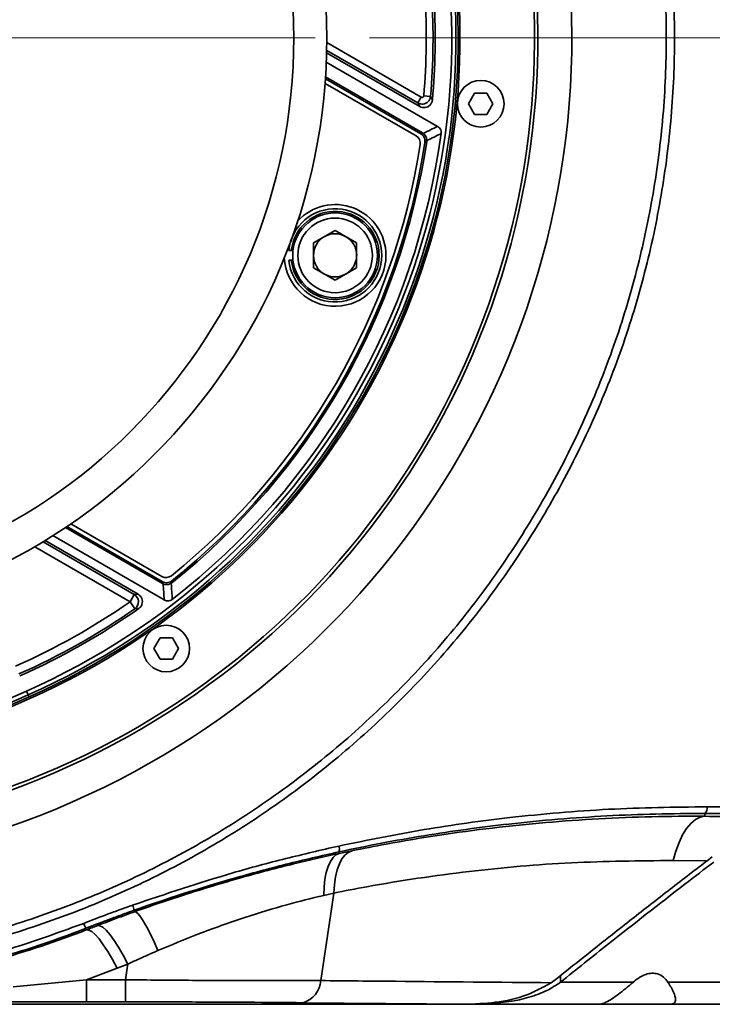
# Model space of a CAD drawing. Header units: millimetres. Extents: x 0 to 1118, y 0 to 864.
# Tile 128 of 250: x 438 to 458, y 437 to 466. Entities that reach past the tile are written whole.
import ezdxf

# ---------------------------------------------------------------- set-up
doc = ezdxf.new("R2010")
doc.units = ezdxf.units.MM
doc.styles.add('SLDTEXTSTYLE0', font='TXT', dxfattribs={"width": 0.605})
doc.dimstyles.new('SLDDIMSTYLE3', dxfattribs={"dimtxt": 4.233333, "dimasz": 4.572, "dimexe": 0, "dimexo": 0.0625, "dimgap": 1.058333, "dimtad": 0, "dimtih": 1, "dimtoh": 1, "dimdec": 1, "dimlfac": 4, "dimrnd": 1e-09, "dimzin": 4, "dimdsep": 46, "dimtxsty": 'SLDTEXTSTYLE0', "dimsah": 1, "dimcen": 0.09, "dimadec": 0, "dimazin": 1, "dimtfac": 1, "dimtofl": 0, "dimtmove": 0, "dimatfit": 3, "dimfxl": 1, "dimfrac": 2, "dimtolj": 1, "dimtzin": 12, "dimarcsym": 0})

# ---------------------------------------------------------------- blocks, each defined once
blk = doc.blocks.new('_D_4')
at = {"color": 7, "linetype": 'Continuous', "lineweight": 0}
for p, q in [((448.279, 465.849), (513.502, 465.849)), ((511.902, 465.849), (511.902, 455.818)), ((515.135, 454.848), (513.68, 454.848)), ((513.68, 454.848), (513.68, 448.351)), ((523.22, 454.848), (524.675, 454.848)), ((524.675, 454.848), (524.675, 448.351)), ((513.68, 448.351), (515.135, 448.351)), ((524.675, 448.351), (523.22, 448.351)), ((511.902, 437.349), (511.902, 447.381)), ((480.118, 437.349), (513.502, 437.349))]:
    blk.add_line(p, q, dxfattribs=at)
at = {"color": 7, "linetype": 'Continuous', "lineweight": 18}
for points in [[(511.902, 465.849), (511.14, 461.277), (512.664, 461.277)], [(511.902, 437.349), (512.664, 441.921), (511.14, 441.921)]]:
    blk.add_solid(points, dxfattribs=at)
at = {"color": 7, "linetype": 'Continuous', "lineweight": 18, "char_height": 4.2333, "attachment_point": 1, "style": 'SLDTEXTSTYLE0'}
for s, insert in [('114.0', (497.673, 453.808)), ('4.5', (515.135, 453.808))]:
    blk.add_mtext(s, dxfattribs=dict(at, insert=insert))
blk = doc.blocks.new('SW_CENTERMARKSYMBOL_0')
at = {"color": 0, "linetype": 'Continuous', "lineweight": 18}
blk.add_line((1.27, 0), (17.034, 0), dxfattribs=at)

msp = doc.modelspace()

# ---------------------------------------------------------------- linework, layer by layer
at = {"color": 7, "linetype": 'Continuous', "lineweight": 35}
for p, q in [((449.705, 463.93), (447.016, 465.483)), ((447.019, 465.712), (449.805, 464.103)), ((449.759, 463.826), (447.014, 465.411)), ((447.005, 465.137), (450.288, 463.241)), ((446.978, 464.646), (449.79, 463.023)), ((449.842, 463.048), (446.982, 464.7)), ((449.653, 462.958), (446.968, 464.508)), ((449.805, 464.103), (449.705, 463.93)), ((449.88, 464.142), (450.079, 464.126)), ((451.378, 464.22), (451.198, 463.908)), ((451.739, 464.22), (451.378, 464.22)), ((451.92, 463.908), (451.739, 464.22)), ((451.198, 463.908), (451.378, 463.595)), ((451.739, 463.595), (451.92, 463.908)), ((451.378, 463.595), (451.739, 463.595)), ((449.842, 463.048), (449.863, 463.035)), ((449.967, 462.82), (449.964, 462.795)), ((446.628, 459.803), (447.264, 460.17)), ((447.264, 460.17), (447.899, 459.803)), ((446.628, 459.803), (446.628, 459.069)), ((447.899, 459.069), (447.899, 459.803)), ((446.022, 459.583), (445.972, 459.583)), ((445.972, 459.29), (446.022, 459.29)), ((447.264, 458.703), (446.628, 459.069)), ((447.264, 458.703), (447.899, 459.069)), ((439.309, 451.41), (442.169, 449.758)), ((442.165, 449.816), (439.353, 451.44)), ((439.468, 451.518), (442.153, 449.967)), ((438.649, 450.99), (441.34, 449.436)), ((438.709, 451.026), (441.454, 449.441)), ((442.225, 449.275), (438.942, 451.171)), ((441.215, 449.22), (438.403, 450.843)), ((442.191, 449.747), (442.169, 449.758)), ((442.45, 449.779), (442.429, 449.764)), ((441.34, 449.436), (441.215, 449.22)), ((441.358, 449.015), (441.215, 449.22)), ((442.102, 448.154), (441.922, 447.842)), ((442.463, 448.154), (442.102, 448.154)), ((442.644, 447.842), (442.463, 448.154)), ((441.922, 447.842), (442.102, 447.529)), ((442.463, 447.529), (442.644, 447.842)), ((442.102, 447.529), (442.463, 447.529)), ((430.578, 443.237), (438.159, 446.588)), ((438.209, 446.473), (430.629, 443.123)), ((430.655, 443.063), (438.236, 446.413)), ((438.256, 446.367), (430.781, 443.064)), ((438.209, 446.473), (438.159, 446.588)), ((438.209, 446.473), (438.236, 446.413)), ((458.169, 442.975), (458.169, 442.893)), ((447.378, 441.844), (447.388, 441.8)), ((458.238, 441.583), (458.389, 441.698)), ((458.238, 441.583), (457.239, 441.591)), ((447.224, 440.629), (446.927, 440.562)), ((441.335, 440.121), (441.35, 440.079)), ((439.924, 439.542), (439.906, 439.588)), ((441.148, 438.533), (440.834, 438.411)), ((440.834, 438.411), (439.933, 438.071)), ((453.908, 438.19), (453.908, 438.001)), ((437.772, 437.86), (439.933, 438.071)), ((439.933, 438.071), (441.084, 438.071)), ((439.933, 438.071), (439.933, 437.42)), ((441.084, 438.071), (441.084, 437.42)), ((453.634, 437.986), (453.416, 437.868)), ((453.794, 438.099), (453.634, 437.986)), ((407.856, 437.349), (451.433, 437.349)), ((451.181, 437.352), (408.108, 437.352)), ((439.933, 437.42), (437.689, 437.422)), ((441.084, 437.42), (439.933, 437.42)), ((451.181, 437.352), (446.321, 437.397)), ((457.155, 437.349), (454.983, 437.349))]:
    msp.add_line(p, q, dxfattribs=at)
at = {"color": 7, "linetype": 'Continuous', "lineweight": 35, "flags": 128}
for points in [[(450.079, 464.126), (450.088, 464.108), (450.133, 464.02)], [(449.759, 463.826), (449.73, 463.882), (449.705, 463.93)], [(449.79, 463.023), (449.816, 463.036), (449.842, 463.048)], [(449.964, 462.795), (449.945, 462.785), (449.912, 462.769)], [(442.169, 449.758), (442.167, 449.787), (442.165, 449.816)], [(442.446, 449.837), (442.447, 449.816), (442.45, 449.779)], [(441.34, 449.436), (441.39, 449.438), (441.454, 449.441)], [(441.473, 449.02), (441.44, 449.019), (441.358, 449.015)], [(457.239, 441.591), (457.317, 441.869), (457.409, 442.122), (457.514, 442.344), (457.631, 442.533), (457.757, 442.685), (457.89, 442.796), (458.028, 442.866), (458.169, 442.893)], [(446.927, 440.562), (446.938, 440.81), (446.965, 441.037), (447.005, 441.24), (447.058, 441.415), (447.124, 441.561), (447.202, 441.675), (447.29, 441.755), (447.388, 441.8)], [(447.224, 440.629), (447.244, 440.878), (447.278, 441.107), (447.327, 441.311), (447.389, 441.488), (447.465, 441.635), (447.552, 441.75), (447.65, 441.831), (447.757, 441.877)], [(447.224, 440.629), (447.136, 440.028), (446.845, 438.048)], [(442.039, 438.935), (441.925, 439.191), (441.815, 439.421), (441.712, 439.621), (441.617, 439.789), (441.532, 439.92), (441.458, 440.013), (441.397, 440.066), (441.35, 440.079)], [(439.848, 439.737), (439.86, 439.706), (439.871, 439.677), (439.881, 439.651), (439.89, 439.63), (439.897, 439.612), (439.902, 439.599), (439.905, 439.591), (439.906, 439.588)], [(441.148, 438.533), (441.011, 438.795), (440.877, 439.03), (440.747, 439.233), (440.625, 439.401), (440.513, 439.531), (440.413, 439.62), (440.326, 439.667), (440.254, 439.671)], [(440.834, 438.411), (440.694, 438.672), (440.558, 438.906), (440.426, 439.108), (440.302, 439.276), (440.187, 439.405), (440.085, 439.493), (439.997, 439.539), (439.924, 439.542)], [(441.084, 438.071), (441.132, 438.417), (441.148, 438.533)]]:
    msp.add_lwpolyline(points, dxfattribs=at)
at = {"color": 7, "linetype": 'Continuous', "lineweight": 35}
for centre, radius in [((429.645, 465.849), 17.375), ((429.645, 465.849), 16.399), ((451.559, 463.908), 0.688), ((447.264, 459.436), 1.25), ((447.264, 459.436), 1.1), ((442.283, 447.842), 0.687)]:
    msp.add_circle(centre, radius, dxfattribs=at)
for centre, radius, start, end in [((429.645, 465.849), 24.599, 262.7809, 54.4765), ((429.645, 465.849), 23.5, 126.8699, 53.1301), ((429.645, 465.849), 23.599, 262.7365, 53.0107), ((429.645, 465.849), 21.059, 293.8462, 6.1538), ((429.645, 465.849), 21.184, 293.8462, 6.1538), ((429.645, 465.849), 21.25, 293.8462, 6.1538), ((429.645, 465.849), 21.3, 293.8462, 6.1538), ((429.645, 465.849), 20.307, 355.1786, 3.5291), ((429.645, 465.849), 20.507, 355.1786, 3.4474), ((429.645, 465.849), 20.57, 354.8986, 2.9958), ((429.645, 465.849), 20.938, 307.7401, 352.2599), ((449.528, 462.741), 0.25, 351.1155, 60), ((429.645, 465.849), 20.375, 308.8845, 351.1155), ((429.645, 465.849), 20.5, 308.6415, 351.3585), ((429.645, 465.849), 20.548, 308.5489, 351.4511), ((447.264, 459.436), 1.5, 0, 137.377), ((447.264, 459.436), 1.375, 186.1057, 173.8943), ((447.264, 459.436), 1.3, 186.4594, 173.5406), ((447.264, 459.436), 0.636, 120, 180), ((447.264, 459.436), 0.636, 60, 120), ((447.264, 459.436), 0.636, 0, 60), ((447.264, 459.436), 1.5, 182.623, 0), ((447.264, 459.436), 0.636, 180, 240), ((447.264, 459.436), 0.635, 300, 0), ((447.264, 459.436), 0.635, 240, 300), ((442.278, 450.184), 0.25, 240, 308.8845), ((429.645, 465.849), 20.259, 293.8462, 304.8289), ((441.214, 449.22), 0.25, 304.9778, 59.8512), ((429.645, 465.849), 20.508, 293.8462, 304.8289), ((429.645, 465.849), 20.57, 293.8462, 305.1014), ((457.994, 443.141), 0.241, 316.5867, 8.3237), ((447.113, 441.929), 0.278, 342.0457, 18.2739), ((440.292, 439.889), 1.069, 12.5299, 21.1254), ((446.099, 438.112), 0.748, 287.2309, 355.1129)]:
    msp.add_arc(centre, radius, start, end, dxfattribs=at)
for points, knots in [([(425.7, 438.746), (425.958, 438.711), (426.977, 438.571), (428.775, 438.444), (431.088, 438.469), (433.391, 438.687), (435.665, 439.096), (437.895, 439.7), (440.069, 440.49), (442.17, 441.458), (444.18, 442.597), (446.084, 443.905), (447.874, 445.37), (449.537, 446.979), (451.057, 448.719), (452.421, 450.585), (453.625, 452.56), (454.661, 454.628), (455.52, 456.774), (456.189, 458.985), (456.672, 461.247), (456.965, 463.541), (457.068, 465.937), (456.95, 468.419), (456.589, 470.966), (456.073, 473.132), (455.423, 475.165), (454.661, 477.07), (453.625, 479.138), (452.421, 481.112), (451.057, 482.977), (449.537, 484.717), (447.875, 486.326), (446.084, 487.791), (444.179, 489.099), (442.168, 490.239), (440.067, 491.206), (437.892, 491.996), (435.661, 492.6), (433.387, 493.009), (431.084, 493.226), (428.771, 493.251), (426.467, 493.083), (424.186, 492.717), (421.941, 492.16), (419.75, 491.418), (417.632, 490.497), (415.601, 489.396), (413.666, 488.128), (411.845, 486.703), (410.15, 485.132), (408.598, 483.421), (407.193, 481.584), (405.946, 479.637), (404.826, 477.517), (403.87, 475.223), (403.106, 472.767), (402.582, 470.295), (402.295, 467.831), (402.227, 465.396), (402.371, 463.007), (402.719, 460.68), (403.252, 458.429), (403.969, 456.229), (404.941, 453.937), (406.197, 451.579), (407.299, 450.034), (407.851, 449.262)], [0, 0, 0, 0, 0.005174, 0.020462, 0.035804, 0.051147, 0.066435, 0.081722, 0.097063, 0.112404, 0.127691, 0.142978, 0.158319, 0.173661, 0.188948, 0.204238, 0.219583, 0.234928, 0.250218, 0.265503, 0.280842, 0.296182, 0.311466, 0.328489, 0.34555, 0.362573, 0.372724, 0.388008, 0.403346, 0.418685, 0.433968, 0.449257, 0.464601, 0.479945, 0.495234, 0.510525, 0.525871, 0.541217, 0.556508, 0.571794, 0.587135, 0.602477, 0.617763, 0.633049, 0.648389, 0.663729, 0.679014, 0.6943, 0.70964, 0.72498, 0.740266, 0.75555, 0.770888, 0.786226, 0.801509, 0.818533, 0.835593, 0.852616, 0.868737, 0.88489, 0.901011, 0.9163, 0.931644, 0.946988, 0.962277, 0.981139, 1, 1, 1, 1]), ([(449.219, 485.351), (449.905, 484.619), (451.121, 483.321), (452.622, 481.247), (453.839, 479.257), (454.884, 477.17), (455.75, 475.006), (456.425, 472.775), (456.912, 470.493), (457.208, 468.178), (457.309, 465.849), (457.208, 463.521), (456.913, 461.206), (456.426, 458.924), (455.75, 456.693), (454.884, 454.529), (453.838, 452.442), (452.623, 450.449), (451.246, 448.568), (449.713, 446.812), (448.036, 445.189), (446.229, 443.712), (444.308, 442.392), (442.28, 441.243), (440.161, 440.267), (437.967, 439.471), (435.718, 438.861), (433.424, 438.448), (431.1, 438.228), (428.767, 438.204), (426.954, 438.332), (425.926, 438.472), (425.666, 438.508)], [0, 0, 0, 0, 0.043566, 0.077252, 0.111059, 0.144865, 0.178551, 0.212245, 0.246058, 0.279872, 0.313565, 0.347253, 0.381061, 0.41487, 0.448557, 0.482257, 0.516076, 0.549896, 0.583595, 0.617286, 0.651098, 0.684909, 0.7186, 0.752288, 0.786096, 0.819905, 0.853593, 0.887284, 0.921096, 0.954908, 0.988599, 1, 1, 1, 1]), ([(450.079, 464.126), (450.074, 464.098), (450.063, 464.042), (450.014, 463.972), (449.946, 463.92), (449.865, 463.895), (449.78, 463.896), (449.729, 463.919), (449.705, 463.93)], [0, 0, 0, 0, 0.167918, 0.335956, 0.503818, 0.671459, 0.839027, 1, 1, 1, 1]), ([(450.133, 464.02), (450.128, 463.992), (450.117, 463.937), (450.068, 463.866), (449.999, 463.815), (449.918, 463.79), (449.833, 463.792), (449.783, 463.815), (449.759, 463.826)], [0, 0, 0, 0, 0.168417, 0.336844, 0.505026, 0.672993, 0.84096, 1, 1, 1, 1]), ([(449.805, 464.103), (449.81, 464.101), (449.82, 464.096), (449.837, 464.096), (449.853, 464.101), (449.867, 464.112), (449.877, 464.126), (449.879, 464.137), (449.88, 464.142)], [0, 0, 0, 0, 0.161067, 0.328625, 0.496184, 0.663962, 0.831986, 1, 1, 1, 1]), ([(449.863, 463.035), (449.935, 463.069), (450.077, 463.138), (450.218, 463.207), (450.288, 463.241)], [0, 0, 0, 0, 0.5043898, 1, 1, 1, 1]), ([(450.288, 463.241), (450.308, 463.228), (450.347, 463.2), (450.384, 463.138), (450.396, 463.078), (450.393, 463.043), (450.392, 463.029)], [0, 0, 0, 0, 0.284473, 0.569863, 0.840424, 1, 1, 1, 1]), ([(449.912, 462.769), (449.913, 462.797), (449.916, 462.854), (449.885, 462.934), (449.839, 462.991), (449.803, 463.014), (449.79, 463.023)], [0, 0, 0, 0, 0.281473, 0.562951, 0.844341, 1, 1, 1, 1]), ([(449.967, 462.82), (449.965, 462.847), (449.962, 462.9), (449.926, 462.978), (449.884, 463.015), (449.863, 463.035)], [0, 0, 0, 0, 0.326286, 0.652767, 1, 1, 1, 1]), ([(450.392, 463.029), (450.322, 462.995), (450.181, 462.924), (450.038, 462.855), (449.967, 462.82)], [0, 0, 0, 0, 0.495587, 1, 1, 1, 1]), ([(445.972, 459.583), (445.967, 459.583), (445.953, 459.583), (445.932, 459.583), (445.912, 459.583), (445.9, 459.583), (445.897, 459.583), (445.897, 459.583), (445.897, 459.583)], [0, 0, 0, 0, 0.135295, 0.352035, 0.568125, 0.783037, 0.996752, 1, 1, 1, 1]), ([(445.897, 459.29), (445.897, 459.29), (445.897, 459.29), (445.904, 459.29), (445.919, 459.29), (445.94, 459.29), (445.959, 459.29), (445.97, 459.29), (445.972, 459.29)], [0, 0, 0, 0, 0.087342, 0.300147, 0.513236, 0.727253, 0.942504, 1, 1, 1, 1]), ([(442.165, 449.816), (442.191, 449.804), (442.242, 449.781), (442.328, 449.781), (442.398, 449.803), (442.433, 449.828), (442.446, 449.837)], [0, 0, 0, 0, 0.281473, 0.562951, 0.844341, 1, 1, 1, 1]), ([(442.191, 449.747), (442.217, 449.738), (442.268, 449.721), (442.354, 449.727), (442.404, 449.752), (442.429, 449.764)], [0, 0, 0, 0, 0.326282, 0.65276, 1, 1, 1, 1]), ([(442.225, 449.275), (442.219, 449.353), (442.209, 449.51), (442.197, 449.667), (442.191, 449.747)], [0, 0, 0, 0, 0.49561, 1, 1, 1, 1]), ([(442.429, 449.764), (442.435, 449.685), (442.446, 449.527), (442.456, 449.369), (442.461, 449.291)], [0, 0, 0, 0, 0.504413, 1, 1, 1, 1]), ([(441.454, 449.441), (441.477, 449.425), (441.523, 449.392), (441.566, 449.317), (441.584, 449.233), (441.572, 449.149), (441.535, 449.073), (441.493, 449.038), (441.473, 449.02)], [0, 0, 0, 0, 0.168417, 0.336844, 0.505026, 0.672993, 0.84096, 1, 1, 1, 1]), ([(442.461, 449.291), (442.44, 449.278), (442.4, 449.252), (442.329, 449.242), (442.269, 449.253), (442.237, 449.269), (442.225, 449.275)], [0, 0, 0, 0, 0.284478, 0.569873, 0.840442, 1, 1, 1, 1]), ([(447.377, 442.017), (448.215, 442.187), (449.892, 442.529), (452.545, 442.89), (455.328, 443.136), (457.265, 443.162), (458.232, 443.175)], [0, 0, 0, 0, 0.231692, 0.464257, 0.732213, 1, 1, 1, 1]), ([(458.232, 443.175), (458.584, 443.174), (459.247, 443.172), (459.909, 443.17), (460.219, 443.17)], [0, 0, 0, 0, 0.531623, 1, 1, 1, 1]), ([(458.169, 442.975), (458.169, 442.975), (457.207, 442.979), (455.28, 442.933), (452.515, 442.705), (449.879, 442.342), (448.21, 442.024), (447.378, 441.844), (447.378, 441.844)], [0, 0, 0, 0, 0.000001, 0.268035, 0.536073, 0.768048, 0.999999, 1, 1, 1, 1]), ([(447.757, 441.877), (448.095, 441.944), (449.476, 442.218), (451.906, 442.58), (455.043, 442.853), (457.129, 442.901), (458.169, 442.893), (458.169, 442.893)], [0, 0, 0, 0, 0.097706, 0.398657, 0.6994, 0.999999, 1, 1, 1, 1]), ([(460.156, 442.966), (459.846, 442.967), (459.359, 442.969), (458.697, 442.972), (458.345, 442.974), (458.169, 442.975)], [0, 0, 0, 0, 0.468398, 0.734199, 1, 1, 1, 1]), ([(458.169, 442.893), (458.499, 442.891), (458.994, 442.886), (459.657, 442.881), (459.99, 442.878), (460.156, 442.877)], [0, 0, 0, 0, 0.499093, 0.749545, 1, 1, 1, 1]), ([(441.289, 440.274), (442.271, 440.604), (443.767, 441.107), (445.806, 441.656), (446.854, 441.897), (447.377, 442.017)], [0, 0, 0, 0, 0.488079, 0.744083, 1, 1, 1, 1]), ([(447.378, 441.844), (447.378, 441.844), (446.857, 441.73), (445.817, 441.487), (443.796, 440.943), (442.304, 440.465), (441.335, 440.121), (441.335, 440.121)], [0, 0, 0, 0, 0.000002, 0.256029, 0.512055, 0.999998, 1, 1, 1, 1]), ([(441.35, 440.079), (441.35, 440.079), (441.827, 440.25), (442.874, 440.606), (444.45, 441.082), (445.992, 441.487), (446.945, 441.705), (447.388, 441.8), (447.388, 441.8)], [0, 0, 0, 0, 0.000002, 0.240022, 0.521498, 0.773967, 0.999998, 1, 1, 1, 1]), ([(447.388, 441.8), (447.388, 441.8), (447.511, 441.826), (447.634, 441.852), (447.757, 441.877)], [0, 0, 0, 0, 0.000037, 1, 1, 1, 1]), ([(457.239, 441.591), (456.237, 441.581), (454.234, 441.562), (451.215, 441.293), (448.878, 440.953), (447.55, 440.693), (447.224, 440.629)], [0, 0, 0, 0, 0.300838, 0.601653, 0.902411, 1, 1, 1, 1]), ([(458.238, 441.583), (458.159, 441.522), (457.89, 441.316), (457.431, 440.963), (456.861, 440.522), (456.293, 440.079), (455.727, 439.635), (455.121, 439.157), (454.476, 438.646), (454.022, 438.281), (453.794, 438.099)], [0, 0, 0, 0, 0.0527177, 0.1802478, 0.307778, 0.4353082, 0.5628383, 0.6903685, 0.8451833, 1, 1, 1, 1]), ([(458.434, 441.546), (458.149, 441.328), (457.109, 440.531), (455.599, 439.351), (454.381, 438.379), (453.908, 438.001)], [0, 0, 0, 0, 0.187112, 0.683804, 1, 1, 1, 1]), ([(446.927, 440.562), (446.566, 440.473), (445.8, 440.285), (444.547, 439.901), (443.266, 439.449), (442.428, 439.098), (442.039, 438.935)], [0, 0, 0, 0, 0.223457, 0.4741996, 0.7564139, 1, 1, 1, 1]), ([(439.848, 439.737), (440.082, 439.827), (440.439, 439.964), (440.92, 440.142), (441.166, 440.23), (441.289, 440.274)], [0, 0, 0, 0, 0.489616, 0.74481, 1, 1, 1, 1]), ([(441.335, 440.121), (441.335, 440.121), (441.213, 440.077), (440.969, 439.99), (440.492, 439.814), (440.138, 439.678), (439.906, 439.588)], [0, 0, 0, 0, 0.00001, 0.255195, 0.510389, 1, 1, 1, 1]), ([(440.254, 439.671), (440.353, 439.709), (440.584, 439.797), (440.949, 439.934), (441.216, 440.031), (441.35, 440.079), (441.35, 440.079)], [0, 0, 0, 0, 0.273322, 0.636591, 0.999987, 1, 1, 1, 1]), ([(419.441, 439.737), (420.172, 439.471), (421.633, 438.941), (423.92, 438.373), (426.266, 437.984), (428.637, 437.799), (430.993, 437.815), (433.339, 438.025), (435.681, 438.439), (437.866, 439.009), (439.232, 439.511), (439.848, 439.737)], [0, 0, 0, 0, 0.1116, 0.2232, 0.338042, 0.452883, 0.564491, 0.676098, 0.790949, 0.9058, 1, 1, 1, 1]), ([(439.924, 439.542), (439.924, 439.542), (440.034, 439.585), (440.144, 439.628), (440.254, 439.671)], [0, 0, 0, 0, 0.000042, 1, 1, 1, 1]), ([(439.906, 439.588), (439.906, 439.588), (439.292, 439.348), (437.922, 438.867), (435.75, 438.291), (433.405, 437.876), (431.033, 437.657), (428.654, 437.637), (426.282, 437.824), (423.932, 438.208), (421.622, 438.787), (420.12, 439.3), (419.383, 439.588), (419.383, 439.588)], [0, 0, 0, 0, 0.000001, 0.094204, 0.207232, 0.320663, 0.434093, 0.54712, 0.660138, 0.77356, 0.886982, 0.999999, 1, 1, 1, 1]), ([(437.265, 438.643), (438.162, 438.921), (439.059, 439.2), (439.924, 439.542), (439.924, 439.542)], [0, 0, 0, 0, 0.999995, 1, 1, 1, 1]), ([(442.039, 438.935), (441.93, 438.888), (441.712, 438.792), (441.415, 438.658), (441.228, 438.571), (441.148, 438.533)], [0, 0, 0, 0, 0.362304, 0.725727, 1, 1, 1, 1]), ([(457.081, 438.001), (457.04, 438.054), (456.96, 438.157), (456.793, 438.251), (456.609, 438.276), (456.406, 438.234), (456.216, 438.134), (456.103, 438.04), (456.055, 438.001)], [0, 0, 0, 0, 0.191958, 0.371157, 0.518384, 0.665657, 0.860352, 1, 1, 1, 1]), ([(441.084, 438.071), (441.745, 438.066), (443.087, 438.054), (445.043, 438.046), (446.251, 438.047), (446.845, 438.048)], [0, 0, 0, 0, 0.330822, 0.670835, 1, 1, 1, 1]), ([(446.845, 438.048), (447.577, 438.041), (449.818, 438.019), (452.098, 437.999), (453.634, 437.986)], [0, 0, 0, 0, 0.3264795, 1, 1, 1, 1]), ([(451.433, 437.349), (451.859, 437.372), (452.481, 437.404), (453.162, 437.607), (453.571, 437.774), (453.777, 437.912), (453.908, 438.001)], [0, 0, 0, 0, 0.49076, 0.715222, 0.817565, 1, 1, 1, 1]), ([(453.908, 438.001), (454.191, 438.001), (454.905, 438.001), (455.623, 438.001), (456.055, 438.001)], [0, 0, 0, 0, 0.396796, 1, 1, 1, 1]), ([(456.055, 438.001), (455.91, 437.876), (455.668, 437.67), (455.359, 437.462), (455.162, 437.364), (455.088, 437.354), (455.056, 437.349)], [0, 0, 0, 0, 0.3828945, 0.6340295, 0.8432677, 1, 1, 1, 1]), ([(457.081, 438.001), (458.657, 438.001), (461.811, 438.001), (467.014, 438), (472.679, 438), (476.788, 438), (478.844, 438)], [0, 0, 0, 0, 0.222402, 0.444994, 0.722312, 1, 1, 1, 1]), ([(457.155, 437.349), (457.199, 437.357), (457.286, 437.372), (457.318, 437.499), (457.261, 437.709), (457.143, 437.901), (457.081, 438.001)], [0, 0, 0, 0, 0.206027, 0.411302, 0.692809, 1, 1, 1, 1]), ([(451.181, 437.352), (451.489, 437.366), (452.116, 437.395), (452.879, 437.58), (453.288, 437.799), (453.416, 437.868)], [0, 0, 0, 0, 0.399849, 0.812691, 1, 1, 1, 1]), ([(446.321, 437.397), (445.782, 437.401), (444.701, 437.411), (442.924, 437.419), (441.703, 437.42), (441.084, 437.42)], [0, 0, 0, 0, 0.329258, 0.659797, 1, 1, 1, 1]), ([(455.056, 437.349), (454.798, 437.349), (453.585, 437.349), (452.381, 437.349), (451.433, 437.349)], [0, 0, 0, 0, 0.21226, 1, 1, 1, 1]), ([(478.518, 437.349), (476.452, 437.349), (472.317, 437.349), (466.711, 437.349), (461.653, 437.349), (458.655, 437.349), (457.155, 437.349)], [0, 0, 0, 0, 0.284455, 0.569288, 0.784562, 1, 1, 1, 1])]:
    msp.add_open_spline(points, degree=3, knots=knots, dxfattribs=at)

# ---------------------------------------------------------------- block references
at = {"color": 7, "linetype": 'Continuous', "lineweight": 0}
msp.add_blockref('SW_CENTERMARKSYMBOL_0', (429.645, 465.849), dxfattribs=at)

# ---------------------------------------------------------------- dimensions: what is measured, and where the dimension line sits
at = {"color": 7, "linetype": 'Continuous', "lineweight": 18}
dim = msp.add_linear_dim(base=(511.902, 465.849), p1=(478.518, 437.349), p2=(446.679, 465.849), angle=90, dimstyle='SLDDIMSTYLE3', dxfattribs=at)
dim.commit()
dim.dimension.update_dxf_attribs({"geometry": '_D_4', "text_midpoint": (511.902, 451.599), "dimtype": 160})

doc.saveas('drawing.dxf')
